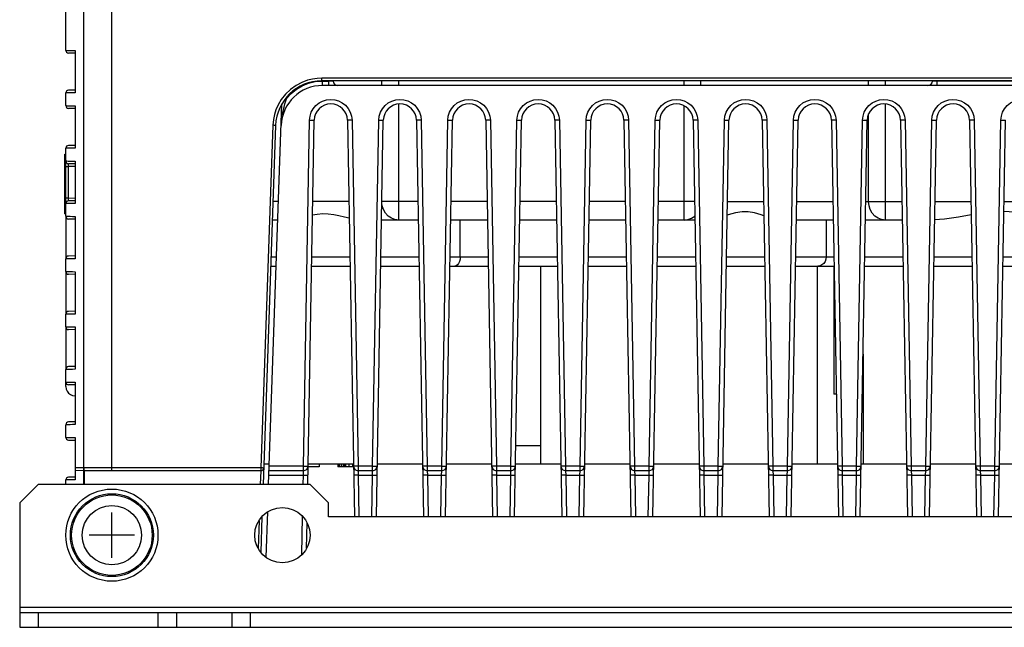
# Model space of a CAD drawing. Extents: x 30 to 410, y 34 to 287.
# Tile 1 of 66: x 45 to 81, y 39 to 61. Entities that reach past the tile are written whole.
import ezdxf

# ---------------------------------------------------------------- set-up
doc = ezdxf.new("R2010")
doc.units = 0
doc.header["$LTSCALE"] = 23.1
for name, color, linetype in [('ALL_AXIS', 7, 'CONTINUOUS'), ('ALL_CURVE', 7, 'CONTINUOUS'), ('ALL_FEATURES', 7, 'CONTINUOUS')]:
    doc.layers.add(name, color=color, linetype=linetype)

msp = doc.modelspace()

# ---------------------------------------------------------------- linework, layer by layer
at = {"layer": 'ALL_AXIS', "color": 7, "linetype": 'CONTINUOUS'}
for p, q in [((63.972, 52.412), (63.972, 45.246)), ((73.972, 52.412), (73.972, 45.246)), ((75.639, 49.227), (75.639, 45.246)), ((54.167, 45.246), (53.965, 45.246)), ((57.208, 45.246), (55.569, 45.246)), ((59.708, 45.246), (58.069, 45.246)), ((62.208, 45.246), (60.569, 45.246)), ((64.708, 45.246), (63.972, 45.246)), ((67.208, 45.246), (65.569, 45.246)), ((69.708, 45.246), (68.069, 45.246)), ((72.208, 45.246), (70.569, 45.246)), ((74.708, 45.246), (73.069, 45.246)), ((77.208, 45.246), (75.569, 45.246)), ((79.708, 45.246), (78.069, 45.246)), ((82.208, 45.246), (80.569, 45.246))]:
    msp.add_line(p, q, dxfattribs=at)
for centre, radius in [((48.472, 42.679), 1.667), ((48.472, 42.679), 1.5), ((54.639, 42.679), 1)]:
    msp.add_circle(centre, radius, dxfattribs=at)
at = {"layer": 'ALL_AXIS', "color": 9, "linetype": 'CONTINUOUS'}
for radius in [1.457, 1.069]:
    msp.add_circle((48.472, 42.679), radius, dxfattribs=at)
at = {"layer": 'ALL_CURVE', "color": 40, "linetype": 'CONTINUOUS'}
for p, q in [((48.472, 41.862), (48.472, 43.496)), ((49.289, 42.679), (47.656, 42.679))]:
    msp.add_line(p, q, dxfattribs=at)
at = {"layer": 'ALL_FEATURES', "color": 7, "linetype": 'CONTINUOUS'}
for p, q in [((48.472, 45.111), (48.472, 65.112)), ((46.806, 60.216), (46.806, 61.808)), ((47.139, 60.21), (47.139, 58.678)), ((47.139, 60.112), (46.904, 60.116)), ((94.219, 59.112), (56.059, 59.112)), ((56.473, 59.112), (56.473, 59.106)), ((78.145, 59.106), (78.145, 59.112)), ((47.139, 58.779), (46.904, 58.775)), ((94.184, 58.946), (56.094, 58.946)), ((46.806, 58.216), (46.806, 58.675)), ((47.139, 58.112), (46.904, 58.116)), ((47.139, 58.21), (47.139, 56.678)), ((54.141, 44.512), (54.622, 58.285)), ((55.557, 44.512), (55.787, 57.687)), ((56.991, 57.687), (57.242, 43.346)), ((58.036, 43.346), (58.287, 57.687)), ((59.491, 57.687), (59.742, 43.346)), ((60.536, 43.346), (60.787, 57.687)), ((61.991, 57.687), (62.242, 43.346)), ((63.036, 43.346), (63.287, 57.687)), ((64.491, 57.687), (64.742, 43.346)), ((65.536, 43.346), (65.787, 57.687)), ((66.991, 57.687), (67.242, 43.346)), ((68.036, 43.346), (68.287, 57.687)), ((69.491, 57.687), (69.742, 43.346)), ((70.536, 43.346), (70.787, 57.687)), ((71.991, 57.687), (72.242, 43.346)), ((73.036, 43.346), (73.287, 57.687)), ((74.491, 57.687), (74.742, 43.346)), ((75.536, 43.346), (75.787, 57.687)), ((76.991, 57.687), (77.242, 43.346)), ((78.036, 43.346), (78.287, 57.687)), ((79.491, 57.687), (79.742, 43.346)), ((80.536, 43.346), (80.787, 57.687)), ((54.393, 57.504), (53.939, 44.512)), ((46.806, 54.216), (46.806, 56.675)), ((47.139, 56.779), (46.904, 56.775)), ((46.772, 54.3), (46.772, 56.466)), ((46.772, 56.466), (46.806, 56.466)), ((47.139, 56.112), (46.904, 56.116)), ((47.139, 56.21), (47.139, 54.678)), ((47.139, 54.779), (46.904, 54.775)), ((46.772, 54.3), (46.806, 54.3)), ((47.139, 54.21), (47.139, 52.678)), ((47.139, 54.112), (46.904, 54.116)), ((54.475, 54.079), (54.273, 54.079)), ((59.554, 54.079), (58.224, 54.079)), ((62.054, 54.079), (60.724, 54.079)), ((64.554, 54.079), (63.224, 54.079)), ((67.054, 54.079), (65.724, 54.079)), ((69.554, 54.079), (68.224, 54.079)), ((74.554, 54.079), (73.224, 54.079)), ((77.054, 54.079), (75.724, 54.079)), ((47.139, 52.779), (46.904, 52.775)), ((46.806, 52.216), (46.806, 52.675)), ((54.215, 52.412), (54.417, 52.412)), ((55.695, 52.412), (57.083, 52.412)), ((58.195, 52.412), (59.583, 52.412)), ((60.695, 52.412), (62.083, 52.412)), ((63.195, 52.412), (64.583, 52.412)), ((65.695, 52.412), (67.083, 52.412)), ((68.195, 52.412), (69.583, 52.412)), ((70.695, 52.412), (72.083, 52.412)), ((73.195, 52.412), (74.583, 52.412)), ((75.695, 52.412), (77.083, 52.412)), ((78.195, 52.412), (79.583, 52.412)), ((80.695, 52.412), (82.083, 52.412)), ((47.139, 52.112), (46.904, 52.116)), ((47.139, 52.21), (47.139, 50.678)), ((74.583, 52.079), (74.583, 47.779)), ((46.806, 50.216), (46.806, 50.675)), ((47.139, 50.779), (46.904, 50.775)), ((47.139, 50.21), (47.139, 48.678)), ((47.139, 50.112), (46.904, 50.116)), ((47.139, 48.779), (46.904, 48.775)), ((46.806, 48.052), (46.806, 48.675)), ((47.139, 48.112), (46.904, 48.116)), ((47.139, 48.21), (47.139, 46.678)), ((74.664, 47.779), (74.583, 47.779)), ((46.806, 46.216), (46.806, 46.675)), ((47.139, 46.779), (46.904, 46.775)), ((46.904, 46.116), (47.139, 46.112)), ((47.139, 46.21), (47.139, 44.679)), ((55.972, 45.246), (55.972, 45.146)), ((56.639, 45.246), (56.639, 45.146)), ((56.657, 45.246), (56.657, 45.146)), ((56.692, 45.246), (56.692, 45.146)), ((56.763, 45.246), (56.763, 45.146)), ((56.834, 45.246), (56.834, 45.146)), ((56.869, 45.246), (56.869, 45.146)), ((56.923, 45.246), (56.923, 45.146)), ((57.047, 45.246), (57.047, 45.146)), ((57.171, 45.246), (57.171, 45.146)), ((63.972, 45.246), (63.069, 45.246)), ((47.472, 45.012), (47.139, 45.018)), ((47.472, 45.012), (47.472, 44.512)), ((53.86, 45.012), (47.472, 45.012)), ((55.402, 45.012), (54.159, 45.012)), ((55.972, 45.146), (55.564, 45.146)), ((57.21, 45.146), (56.639, 45.146)), ((57.902, 45.012), (57.376, 45.012)), ((60.402, 45.012), (59.876, 45.012)), ((62.902, 45.012), (62.376, 45.012)), ((65.402, 45.012), (64.876, 45.012)), ((67.902, 45.012), (67.376, 45.012)), ((70.402, 45.012), (69.876, 45.012)), ((72.902, 45.012), (72.376, 45.012)), ((75.402, 45.012), (74.876, 45.012)), ((77.902, 45.012), (77.376, 45.012)), ((80.402, 45.012), (79.876, 45.012)), ((45.806, 44.512), (45.139, 43.846)), ((55.639, 44.512), (45.806, 44.512)), ((46.806, 44.512), (46.806, 44.675)), ((47.139, 44.779), (46.904, 44.775)), ((56.306, 43.846), (55.639, 44.512)), ((45.139, 43.846), (45.139, 39.346)), ((56.306, 43.346), (56.306, 43.846)), ((54.049, 41.878), (54.106, 43.521)), ((53.898, 43.343), (53.854, 42.065)), ((55.516, 42.21), (55.532, 43.121)), ((93.972, 43.346), (56.306, 43.346)), ((45.139, 39.879), (105.139, 39.879)), ((45.806, 39.879), (45.806, 39.346)), ((50.139, 39.879), (50.139, 39.346)), ((50.806, 39.879), (50.806, 39.346)), ((52.806, 39.879), (52.806, 39.346)), ((53.472, 39.879), (53.472, 39.346))]:
    msp.add_line(p, q, dxfattribs=at)
at = {"layer": 'ALL_FEATURES', "color": 9, "linetype": 'CONTINUOUS'}
for p, q in [((47.461, 45.111), (47.461, 61.797)), ((55.829, 59.085), (56.094, 59.106)), ((56.059, 59.112), (56.059, 59.211)), ((94.219, 59.211), (56.059, 59.211)), ((56.094, 58.946), (56.094, 59.106)), ((56.094, 59.106), (56.306, 59.106)), ((56.306, 59.112), (56.306, 59.106)), ((56.306, 59.106), (56.306, 58.946)), ((58.229, 58.946), (58.229, 59.112)), ((58.847, 58.946), (58.847, 59.112)), ((69.169, 58.946), (69.169, 59.112)), ((69.775, 58.946), (69.775, 59.112)), ((75.836, 58.946), (75.836, 59.112)), ((76.442, 58.946), (76.442, 59.112)), ((78.311, 59.106), (78.311, 59.112)), ((78.311, 58.946), (78.311, 59.106)), ((81.3, 59.106), (78.311, 59.106)), ((54.796, 58.485), (54.761, 58.486)), ((54.796, 58.485), (54.797, 58.532)), ((58.847, 54.079), (58.847, 58.275)), ((69.169, 54.079), (69.169, 58.207)), ((76.442, 54.079), (76.442, 58.274)), ((55.402, 45.176), (55.62, 57.687)), ((57.158, 57.687), (57.376, 45.176)), ((57.902, 45.176), (58.12, 57.687)), ((59.658, 57.687), (59.876, 45.176)), ((60.402, 45.176), (60.62, 57.687)), ((62.158, 57.687), (62.376, 45.176)), ((62.902, 45.176), (63.12, 57.687)), ((64.658, 57.687), (64.876, 45.176)), ((65.402, 45.176), (65.62, 57.687)), ((67.158, 57.687), (67.376, 45.176)), ((67.902, 45.176), (68.12, 57.687)), ((69.658, 57.687), (69.876, 45.176)), ((70.402, 45.176), (70.62, 57.687)), ((72.158, 57.687), (72.376, 45.176)), ((72.902, 45.176), (73.12, 57.687)), ((74.658, 57.687), (74.876, 45.176)), ((75.402, 45.176), (75.62, 57.687)), ((75.836, 54.746), (75.836, 57.915)), ((77.158, 57.687), (77.376, 45.176)), ((77.902, 45.176), (78.12, 57.687)), ((79.658, 57.687), (79.876, 45.176)), ((80.402, 45.176), (80.62, 57.687)), ((54.293, 57.506), (53.86, 45.111)), ((46.772, 56.133), (46.806, 56.133)), ((46.806, 56.016), (46.904, 56.016)), ((46.904, 54.875), (46.904, 56.016)), ((47.139, 56.012), (46.904, 56.016)), ((46.904, 54.875), (46.806, 54.875)), ((46.904, 54.875), (47.139, 54.879)), ((46.772, 54.633), (46.806, 54.633)), ((54.498, 54.746), (54.297, 54.746)), ((57.043, 54.746), (55.735, 54.746)), ((59.543, 54.746), (58.235, 54.746)), ((62.043, 54.746), (60.735, 54.746)), ((64.543, 54.746), (63.235, 54.746)), ((67.043, 54.746), (65.735, 54.746)), ((69.543, 54.746), (68.235, 54.746)), ((70.735, 54.746), (72.043, 54.746)), ((73.235, 54.746), (74.543, 54.746)), ((75.735, 54.746), (77.043, 54.746)), ((78.235, 54.746), (79.543, 54.746)), ((80.735, 54.746), (82.043, 54.746)), ((61.067, 52.746), (61.067, 54.079)), ((74.306, 54.079), (74.306, 52.746)), ((54.227, 52.746), (54.429, 52.746)), ((55.7, 52.746), (57.078, 52.746)), ((58.2, 52.746), (59.578, 52.746)), ((60.7, 52.746), (62.078, 52.746)), ((63.2, 52.746), (64.578, 52.746)), ((65.7, 52.746), (67.078, 52.746)), ((68.2, 52.746), (69.578, 52.746)), ((70.7, 52.746), (72.078, 52.746)), ((73.2, 52.746), (74.578, 52.746)), ((75.7, 52.746), (77.078, 52.746)), ((78.2, 52.746), (79.578, 52.746)), ((80.7, 52.746), (82.078, 52.746)), ((74.589, 52.079), (74.583, 52.079)), ((63.972, 45.912), (63.081, 45.912)), ((47.471, 45.111), (47.139, 45.116)), ((47.461, 44.512), (47.461, 45.012)), ((48.472, 45.111), (47.471, 45.111)), ((53.86, 45.111), (48.472, 45.111)), ((53.857, 45.012), (53.839, 44.512)), ((53.86, 45.111), (53.86, 45.012)), ((55.402, 45.176), (54.164, 45.176)), ((55.396, 44.849), (55.402, 45.012)), ((55.402, 45.012), (55.402, 45.176)), ((57.376, 45.176), (57.376, 45.012)), ((57.902, 45.176), (57.376, 45.176)), ((57.376, 45.012), (57.382, 44.849)), ((57.896, 44.849), (57.902, 45.012)), ((57.902, 45.012), (57.902, 45.176)), ((59.876, 45.176), (59.876, 45.012)), ((60.402, 45.176), (59.876, 45.176)), ((59.876, 45.012), (59.882, 44.849)), ((60.396, 44.849), (60.402, 45.012)), ((60.402, 45.012), (60.402, 45.176)), ((62.376, 45.176), (62.376, 45.012)), ((62.902, 45.176), (62.376, 45.176)), ((62.376, 45.012), (62.382, 44.849)), ((62.896, 44.849), (62.902, 45.012)), ((62.902, 45.012), (62.902, 45.176)), ((64.876, 45.176), (64.876, 45.012)), ((65.402, 45.176), (64.876, 45.176)), ((64.876, 45.012), (64.882, 44.849)), ((65.396, 44.849), (65.402, 45.012)), ((65.402, 45.012), (65.402, 45.176)), ((67.376, 45.176), (67.376, 45.012)), ((67.902, 45.176), (67.376, 45.176)), ((67.376, 45.012), (67.382, 44.849)), ((67.896, 44.849), (67.902, 45.012)), ((67.902, 45.012), (67.902, 45.176)), ((69.876, 45.176), (69.876, 45.012)), ((70.402, 45.176), (69.876, 45.176)), ((69.876, 45.012), (69.882, 44.849)), ((70.396, 44.849), (70.402, 45.012)), ((70.402, 45.012), (70.402, 45.176)), ((72.376, 45.176), (72.376, 45.012)), ((72.902, 45.176), (72.376, 45.176)), ((72.376, 45.012), (72.382, 44.849)), ((72.896, 44.849), (72.902, 45.012)), ((72.902, 45.012), (72.902, 45.176)), ((74.876, 45.176), (74.876, 45.012)), ((75.402, 45.176), (74.876, 45.176)), ((74.876, 45.012), (74.882, 44.849)), ((75.396, 44.849), (75.402, 45.012)), ((75.402, 45.012), (75.402, 45.176)), ((77.902, 45.176), (77.376, 45.176)), ((77.376, 45.176), (77.376, 45.012)), ((77.376, 45.012), (77.382, 44.849)), ((77.896, 44.849), (77.902, 45.012)), ((77.902, 45.012), (77.902, 45.176)), ((80.402, 45.176), (79.876, 45.176)), ((79.876, 45.176), (79.876, 45.012)), ((79.876, 45.012), (79.882, 44.849)), ((80.396, 44.849), (80.402, 45.012)), ((80.402, 45.012), (80.402, 45.176)), ((54.153, 44.849), (55.396, 44.849)), ((55.39, 44.512), (55.396, 44.849)), ((57.382, 44.849), (57.408, 43.346)), ((57.382, 44.849), (57.896, 44.849)), ((57.87, 43.346), (57.896, 44.849)), ((59.882, 44.849), (59.908, 43.346)), ((59.882, 44.849), (60.396, 44.849)), ((60.37, 43.346), (60.396, 44.849)), ((62.382, 44.849), (62.408, 43.346)), ((62.382, 44.849), (62.896, 44.849)), ((62.87, 43.346), (62.896, 44.849)), ((64.882, 44.849), (64.908, 43.346)), ((64.882, 44.849), (65.396, 44.849)), ((65.37, 43.346), (65.396, 44.849)), ((67.382, 44.849), (67.408, 43.346)), ((67.382, 44.849), (67.896, 44.849)), ((67.87, 43.346), (67.896, 44.849)), ((69.882, 44.849), (69.908, 43.346)), ((69.882, 44.849), (70.396, 44.849)), ((70.37, 43.346), (70.396, 44.849)), ((72.382, 44.849), (72.408, 43.346)), ((72.382, 44.849), (72.896, 44.849)), ((72.87, 43.346), (72.896, 44.849)), ((74.882, 44.849), (74.908, 43.346)), ((74.882, 44.849), (75.396, 44.849)), ((75.37, 43.346), (75.396, 44.849)), ((77.382, 44.849), (77.896, 44.849)), ((77.382, 44.849), (77.408, 43.346)), ((77.87, 43.346), (77.896, 44.849)), ((79.882, 44.849), (80.396, 44.849)), ((79.882, 44.849), (79.908, 43.346)), ((80.37, 43.346), (80.396, 44.849)), ((53.793, 43.203), (53.759, 42.214)), ((55.346, 41.978), (55.37, 43.354)), ((45.139, 40.079), (105.139, 40.079))]:
    msp.add_line(p, q, dxfattribs=at)
at = {"layer": 'ALL_FEATURES', "color": 3, "linetype": 'CONTINUOUS'}
msp.add_line((45.139, 39.346), (105.139, 39.346), dxfattribs=at)
at = {"layer": 'ALL_FEATURES', "color": 9, "linetype": 'CONTINUOUS'}
for points in [[(46.806, 60.216), (46.816, 60.216), (46.846, 60.215), (46.895, 60.214), (46.961, 60.213), (47.043, 60.212), (47.139, 60.21)], [(56.059, 59.211), (55.901, 59.203), (55.732, 59.18), (55.545, 59.134), (55.344, 59.059), (55.134, 58.95), (54.929, 58.802), (54.746, 58.626), (54.599, 58.439), (54.487, 58.251), (54.406, 58.07), (54.351, 57.897), (54.313, 57.716), (54.293, 57.506)], [(56.473, 59.107), (56.468, 59.105), (56.456, 59.104), (56.436, 59.104), (56.41, 59.104), (56.378, 59.105), (56.343, 59.105), (56.306, 59.106)], [(78.311, 59.106), (78.274, 59.105), (78.239, 59.105), (78.208, 59.104), (78.182, 59.104), (78.162, 59.104), (78.149, 59.105), (78.145, 59.107)], [(54.796, 58.485), (54.958, 58.66), (55.144, 58.81), (55.348, 58.93), (55.577, 59.024), (55.829, 59.085)], [(47.139, 58.678), (47.047, 58.677), (46.967, 58.676), (46.901, 58.675), (46.851, 58.675), (46.817, 58.675), (46.806, 58.675)], [(54.635, 57.878), (54.666, 58.031), (54.699, 58.165), (54.732, 58.285), (54.765, 58.391), (54.796, 58.485)], [(55.62, 57.687), (55.637, 57.836), (55.682, 57.977), (55.754, 58.107), (55.849, 58.221), (55.964, 58.314), (56.094, 58.384), (56.236, 58.427), (56.384, 58.443), (56.531, 58.429), (56.673, 58.388), (56.805, 58.32), (56.922, 58.228), (57.018, 58.116), (57.092, 57.986), (57.14, 57.841), (57.158, 57.687)], [(58.12, 57.687), (58.137, 57.836), (58.182, 57.977), (58.254, 58.107), (58.349, 58.221), (58.464, 58.314), (58.594, 58.384), (58.736, 58.427), (58.884, 58.443), (59.031, 58.429), (59.173, 58.388), (59.305, 58.32), (59.422, 58.228), (59.518, 58.116), (59.592, 57.986), (59.64, 57.841), (59.658, 57.687)], [(60.62, 57.687), (60.637, 57.836), (60.682, 57.977), (60.754, 58.107), (60.849, 58.221), (60.964, 58.314), (61.094, 58.384), (61.236, 58.427), (61.384, 58.443), (61.531, 58.429), (61.673, 58.388), (61.805, 58.32), (61.922, 58.228), (62.018, 58.116), (62.092, 57.986), (62.14, 57.841), (62.158, 57.687)], [(63.12, 57.687), (63.137, 57.836), (63.182, 57.977), (63.254, 58.107), (63.349, 58.221), (63.464, 58.314), (63.594, 58.384), (63.736, 58.427), (63.884, 58.443), (64.031, 58.429), (64.173, 58.388), (64.305, 58.32), (64.422, 58.228), (64.518, 58.116), (64.592, 57.986), (64.64, 57.841), (64.658, 57.687)], [(65.62, 57.687), (65.637, 57.836), (65.682, 57.977), (65.754, 58.107), (65.849, 58.221), (65.964, 58.314), (66.094, 58.384), (66.236, 58.427), (66.384, 58.443), (66.531, 58.429), (66.673, 58.388), (66.805, 58.32), (66.922, 58.228), (67.018, 58.116), (67.092, 57.986), (67.14, 57.841), (67.158, 57.687)], [(68.12, 57.687), (68.137, 57.836), (68.182, 57.977), (68.254, 58.107), (68.349, 58.221), (68.464, 58.314), (68.594, 58.384), (68.736, 58.427), (68.884, 58.443), (69.031, 58.429), (69.173, 58.388), (69.305, 58.32), (69.422, 58.228), (69.518, 58.116), (69.592, 57.986), (69.64, 57.841), (69.658, 57.687)], [(70.62, 57.687), (70.637, 57.836), (70.682, 57.977), (70.754, 58.107), (70.849, 58.221), (70.964, 58.314), (71.094, 58.384), (71.236, 58.427), (71.384, 58.443), (71.531, 58.429), (71.673, 58.388), (71.805, 58.32), (71.922, 58.228), (72.018, 58.116), (72.092, 57.986), (72.14, 57.841), (72.158, 57.687)], [(73.12, 57.687), (73.137, 57.836), (73.182, 57.977), (73.254, 58.107), (73.349, 58.221), (73.464, 58.314), (73.594, 58.384), (73.736, 58.427), (73.884, 58.443), (74.031, 58.429), (74.173, 58.388), (74.305, 58.32), (74.422, 58.228), (74.518, 58.116), (74.592, 57.986), (74.64, 57.841), (74.658, 57.687)], [(75.62, 57.687), (75.637, 57.836), (75.682, 57.977), (75.754, 58.107), (75.849, 58.221), (75.964, 58.314), (76.094, 58.384), (76.236, 58.427), (76.384, 58.443), (76.531, 58.429), (76.673, 58.388), (76.805, 58.32), (76.922, 58.228), (77.018, 58.116), (77.092, 57.986), (77.14, 57.841), (77.158, 57.687)], [(78.12, 57.687), (78.137, 57.836), (78.182, 57.977), (78.254, 58.107), (78.349, 58.221), (78.464, 58.314), (78.594, 58.384), (78.736, 58.427), (78.884, 58.443), (79.031, 58.429), (79.173, 58.388), (79.305, 58.32), (79.422, 58.228), (79.518, 58.116), (79.592, 57.986), (79.64, 57.841), (79.658, 57.687)], [(80.62, 57.687), (80.637, 57.836), (80.682, 57.977), (80.754, 58.107), (80.849, 58.221), (80.964, 58.314), (81.094, 58.384), (81.236, 58.427), (81.384, 58.443), (81.531, 58.429), (81.673, 58.388), (81.805, 58.32), (81.922, 58.228), (82.018, 58.116), (82.092, 57.986), (82.14, 57.841), (82.158, 57.687)], [(46.806, 58.216), (46.816, 58.216), (46.846, 58.215), (46.895, 58.214), (46.961, 58.213), (47.043, 58.212), (47.139, 58.21)], [(55.62, 57.687), (55.671, 57.686), (55.718, 57.686), (55.755, 57.686), (55.778, 57.686), (55.787, 57.687)], [(57.158, 57.687), (57.106, 57.686), (57.06, 57.686), (57.023, 57.686), (56.999, 57.686), (56.991, 57.687)], [(58.12, 57.687), (58.171, 57.686), (58.218, 57.686), (58.255, 57.686), (58.278, 57.686), (58.287, 57.687)], [(59.658, 57.687), (59.606, 57.686), (59.56, 57.686), (59.523, 57.686), (59.499, 57.686), (59.491, 57.687)], [(60.62, 57.687), (60.671, 57.686), (60.718, 57.686), (60.755, 57.686), (60.778, 57.686), (60.787, 57.687)], [(62.158, 57.687), (62.106, 57.686), (62.06, 57.686), (62.023, 57.686), (61.999, 57.686), (61.991, 57.687)], [(63.12, 57.687), (63.171, 57.686), (63.218, 57.686), (63.255, 57.686), (63.278, 57.686), (63.287, 57.687)], [(64.658, 57.687), (64.606, 57.686), (64.56, 57.686), (64.523, 57.686), (64.499, 57.686), (64.491, 57.687)], [(65.62, 57.687), (65.671, 57.686), (65.718, 57.686), (65.755, 57.686), (65.778, 57.686), (65.787, 57.687)], [(67.158, 57.687), (67.106, 57.686), (67.06, 57.686), (67.023, 57.686), (66.999, 57.686), (66.991, 57.687)], [(68.12, 57.687), (68.171, 57.686), (68.218, 57.686), (68.255, 57.686), (68.278, 57.686), (68.287, 57.687)], [(69.658, 57.687), (69.606, 57.686), (69.56, 57.686), (69.523, 57.686), (69.499, 57.686), (69.491, 57.687)], [(70.62, 57.687), (70.671, 57.686), (70.718, 57.686), (70.755, 57.686), (70.778, 57.686), (70.787, 57.687)], [(72.158, 57.687), (72.106, 57.686), (72.06, 57.686), (72.023, 57.686), (71.999, 57.686), (71.991, 57.687)], [(73.12, 57.687), (73.171, 57.686), (73.218, 57.686), (73.255, 57.686), (73.278, 57.686), (73.287, 57.687)], [(74.658, 57.687), (74.606, 57.686), (74.56, 57.686), (74.523, 57.686), (74.499, 57.686), (74.491, 57.687)], [(75.62, 57.687), (75.671, 57.686), (75.718, 57.686), (75.755, 57.686), (75.778, 57.686), (75.787, 57.687)], [(77.158, 57.687), (77.106, 57.686), (77.06, 57.686), (77.023, 57.686), (76.999, 57.686), (76.991, 57.687)], [(78.12, 57.687), (78.171, 57.686), (78.218, 57.686), (78.255, 57.686), (78.278, 57.686), (78.287, 57.687)], [(79.658, 57.687), (79.606, 57.686), (79.56, 57.686), (79.523, 57.686), (79.499, 57.686), (79.491, 57.687)], [(80.62, 57.687), (80.671, 57.686), (80.718, 57.686), (80.755, 57.686), (80.778, 57.686), (80.787, 57.687)], [(54.393, 57.504), (54.388, 57.503), (54.374, 57.503), (54.352, 57.504), (54.324, 57.505), (54.293, 57.506)], [(47.139, 56.678), (47.047, 56.677), (46.967, 56.676), (46.901, 56.675), (46.851, 56.675), (46.817, 56.675), (46.806, 56.675)], [(46.806, 56.216), (46.816, 56.216), (46.846, 56.215), (46.895, 56.214), (46.961, 56.213), (47.043, 56.212), (47.139, 56.21)], [(46.904, 56.016), (46.904, 56.039), (46.903, 56.06), (46.903, 56.079), (46.903, 56.095), (46.903, 56.106), (46.904, 56.114), (46.904, 56.116)], [(46.904, 54.775), (46.904, 54.777), (46.903, 54.785), (46.903, 54.797), (46.903, 54.812), (46.903, 54.831), (46.904, 54.853), (46.904, 54.875)], [(47.139, 54.678), (47.047, 54.677), (46.967, 54.676), (46.901, 54.675), (46.851, 54.675), (46.817, 54.675), (46.806, 54.675)], [(58.847, 54.079), (58.71, 54.096), (58.579, 54.145), (58.462, 54.224), (58.364, 54.33), (58.29, 54.457), (58.245, 54.597), (58.234, 54.694)], [(76.442, 54.079), (76.307, 54.096), (76.179, 54.145), (76.064, 54.224), (75.968, 54.33), (75.896, 54.456), (75.851, 54.597), (75.836, 54.746)], [(46.806, 54.216), (46.816, 54.216), (46.846, 54.215), (46.895, 54.214), (46.961, 54.213), (47.043, 54.212), (47.139, 54.21)], [(69.169, 54.079), (69.304, 54.096), (69.432, 54.145), (69.547, 54.224), (69.552, 54.229)], [(61.067, 52.746), (61.061, 52.659), (61.042, 52.579), (61.012, 52.51), (60.973, 52.457), (60.927, 52.424), (60.878, 52.412)], [(74.306, 52.746), (74.295, 52.659), (74.264, 52.579), (74.215, 52.51), (74.151, 52.457), (74.076, 52.424), (73.996, 52.412)], [(47.139, 52.678), (47.047, 52.677), (46.967, 52.676), (46.901, 52.675), (46.851, 52.675), (46.817, 52.675), (46.806, 52.675)], [(46.806, 52.216), (46.816, 52.216), (46.846, 52.215), (46.895, 52.214), (46.961, 52.213), (47.043, 52.212), (47.139, 52.21)], [(47.139, 50.678), (47.047, 50.677), (46.967, 50.676), (46.901, 50.675), (46.851, 50.675), (46.817, 50.675), (46.806, 50.675)], [(46.806, 50.216), (46.816, 50.216), (46.846, 50.215), (46.895, 50.214), (46.961, 50.213), (47.043, 50.212), (47.139, 50.21)], [(47.139, 48.678), (47.047, 48.677), (46.967, 48.676), (46.901, 48.675), (46.851, 48.675), (46.817, 48.675), (46.806, 48.675)], [(46.806, 48.216), (46.816, 48.216), (46.846, 48.215), (46.895, 48.214), (46.961, 48.213), (47.043, 48.212), (47.139, 48.21)], [(47.139, 46.678), (47.047, 46.677), (46.967, 46.676), (46.901, 46.675), (46.851, 46.675), (46.817, 46.675), (46.806, 46.675)], [(46.806, 46.216), (46.816, 46.216), (46.846, 46.215), (46.895, 46.214), (46.961, 46.213), (47.043, 46.212), (47.139, 46.21)], [(47.46, 45.031), (47.46, 45.053), (47.46, 45.08), (47.461, 45.111)], [(47.461, 45.012), (47.46, 45.017), (47.46, 45.031)], [(53.96, 45.109), (53.955, 45.108), (53.941, 45.108), (53.919, 45.109), (53.891, 45.11), (53.86, 45.111)], [(55.402, 45.176), (55.444, 45.175), (55.485, 45.175), (55.519, 45.175), (55.546, 45.175), (55.563, 45.175), (55.568, 45.176)], [(57.376, 45.176), (57.334, 45.175), (57.293, 45.175), (57.259, 45.175), (57.232, 45.175), (57.215, 45.175), (57.21, 45.176)], [(57.902, 45.176), (57.944, 45.175), (57.985, 45.175), (58.019, 45.175), (58.046, 45.175), (58.063, 45.175), (58.068, 45.176)], [(59.876, 45.176), (59.834, 45.175), (59.793, 45.175), (59.759, 45.175), (59.732, 45.175), (59.715, 45.175), (59.71, 45.176)], [(60.402, 45.176), (60.444, 45.175), (60.485, 45.175), (60.519, 45.175), (60.546, 45.175), (60.563, 45.175), (60.568, 45.176)], [(62.376, 45.176), (62.334, 45.175), (62.293, 45.175), (62.259, 45.175), (62.232, 45.175), (62.215, 45.175), (62.21, 45.176)], [(62.902, 45.176), (62.944, 45.175), (62.985, 45.175), (63.019, 45.175), (63.046, 45.175), (63.063, 45.175), (63.068, 45.176)], [(64.876, 45.176), (64.834, 45.175), (64.793, 45.175), (64.759, 45.175), (64.732, 45.175), (64.715, 45.175), (64.71, 45.176)], [(65.402, 45.176), (65.444, 45.175), (65.485, 45.175), (65.519, 45.175), (65.546, 45.175), (65.563, 45.175), (65.568, 45.176)], [(67.376, 45.176), (67.334, 45.175), (67.293, 45.175), (67.259, 45.175), (67.232, 45.175), (67.215, 45.175), (67.21, 45.176)], [(67.902, 45.176), (67.944, 45.175), (67.985, 45.175), (68.019, 45.175), (68.046, 45.175), (68.063, 45.175), (68.068, 45.176)], [(69.876, 45.176), (69.834, 45.175), (69.793, 45.175), (69.759, 45.175), (69.732, 45.175), (69.715, 45.175), (69.71, 45.176)], [(70.402, 45.176), (70.444, 45.175), (70.485, 45.175), (70.519, 45.175), (70.546, 45.175), (70.563, 45.175), (70.568, 45.176)], [(72.376, 45.176), (72.334, 45.175), (72.293, 45.175), (72.259, 45.175), (72.232, 45.175), (72.215, 45.175), (72.21, 45.176)], [(72.902, 45.176), (72.944, 45.175), (72.985, 45.175), (73.019, 45.175), (73.046, 45.175), (73.063, 45.175), (73.068, 45.176)], [(74.876, 45.176), (74.834, 45.175), (74.793, 45.175), (74.759, 45.175), (74.732, 45.175), (74.715, 45.175), (74.71, 45.176)], [(75.402, 45.176), (75.444, 45.175), (75.485, 45.175), (75.519, 45.175), (75.546, 45.175), (75.563, 45.175), (75.568, 45.176)], [(77.376, 45.176), (77.334, 45.175), (77.293, 45.175), (77.259, 45.175), (77.232, 45.175), (77.215, 45.175), (77.21, 45.176)], [(77.902, 45.176), (77.944, 45.175), (77.985, 45.175), (78.019, 45.175), (78.046, 45.175), (78.063, 45.175), (78.068, 45.176)], [(79.876, 45.176), (79.834, 45.175), (79.793, 45.175), (79.759, 45.175), (79.732, 45.175), (79.715, 45.175), (79.71, 45.176)], [(80.402, 45.176), (80.444, 45.175), (80.485, 45.175), (80.519, 45.175), (80.546, 45.175), (80.563, 45.175), (80.568, 45.176)], [(47.139, 44.679), (46.967, 44.677), (46.901, 44.676), (46.851, 44.675), (46.817, 44.675), (46.806, 44.675)], [(55.396, 44.849), (55.447, 44.848), (55.494, 44.847), (55.531, 44.847), (55.554, 44.848), (55.563, 44.849)], [(57.382, 44.849), (57.331, 44.848), (57.284, 44.847), (57.247, 44.847), (57.224, 44.848), (57.215, 44.849)], [(57.896, 44.849), (57.947, 44.848), (57.994, 44.847), (58.031, 44.847), (58.054, 44.848), (58.063, 44.849)], [(59.882, 44.849), (59.831, 44.848), (59.784, 44.847), (59.747, 44.847), (59.724, 44.848), (59.715, 44.849)], [(60.396, 44.849), (60.447, 44.848), (60.494, 44.847), (60.531, 44.847), (60.554, 44.848), (60.563, 44.849)], [(62.382, 44.849), (62.331, 44.848), (62.284, 44.847), (62.247, 44.847), (62.224, 44.848), (62.215, 44.849)], [(62.896, 44.849), (62.947, 44.848), (62.994, 44.847), (63.031, 44.847), (63.054, 44.848), (63.063, 44.849)], [(64.882, 44.849), (64.831, 44.848), (64.784, 44.847), (64.747, 44.847), (64.724, 44.848), (64.715, 44.849)], [(65.396, 44.849), (65.447, 44.848), (65.494, 44.847), (65.531, 44.847), (65.554, 44.848), (65.563, 44.849)], [(67.382, 44.849), (67.331, 44.848), (67.284, 44.847), (67.247, 44.847), (67.224, 44.848), (67.215, 44.849)], [(67.896, 44.849), (67.947, 44.848), (67.994, 44.847), (68.031, 44.847), (68.054, 44.848), (68.063, 44.849)], [(69.882, 44.849), (69.831, 44.848), (69.784, 44.847), (69.747, 44.847), (69.724, 44.848), (69.715, 44.849)], [(70.396, 44.849), (70.447, 44.848), (70.494, 44.847), (70.531, 44.847), (70.554, 44.848), (70.563, 44.849)], [(72.382, 44.849), (72.331, 44.848), (72.284, 44.847), (72.247, 44.847), (72.224, 44.848), (72.215, 44.849)], [(72.896, 44.849), (72.947, 44.848), (72.994, 44.847), (73.031, 44.847), (73.054, 44.848), (73.063, 44.849)], [(74.882, 44.849), (74.831, 44.848), (74.784, 44.847), (74.747, 44.847), (74.724, 44.848), (74.715, 44.849)], [(75.396, 44.849), (75.447, 44.848), (75.494, 44.847), (75.531, 44.847), (75.554, 44.848), (75.563, 44.849)], [(77.382, 44.849), (77.331, 44.848), (77.284, 44.847), (77.247, 44.847), (77.224, 44.848), (77.215, 44.849)], [(77.896, 44.849), (77.947, 44.848), (77.994, 44.847), (78.031, 44.847), (78.054, 44.848), (78.063, 44.849)], [(79.882, 44.849), (79.831, 44.848), (79.784, 44.847), (79.747, 44.847), (79.724, 44.848), (79.715, 44.849)], [(80.396, 44.849), (80.447, 44.848), (80.494, 44.847), (80.531, 44.847), (80.554, 44.848), (80.563, 44.849)]]:
    msp.add_lwpolyline(points, dxfattribs=at)
at = {"layer": 'ALL_FEATURES', "color": 7, "linetype": 'CONTINUOUS'}
for points in [[(46.806, 54.214), (46.808, 53.531), (46.81, 52.84), (46.81, 52.704)], [(55.727, 54.263), (55.899, 54.294), (56.097, 54.311), (56.297, 54.305), (56.494, 54.28), (56.685, 54.242), (56.887, 54.195), (57.053, 54.158)], [(72.052, 54.23), (71.953, 54.263), (71.706, 54.338), (71.479, 54.379), (71.264, 54.38), (71.027, 54.34), (70.757, 54.265), (70.727, 54.256)], [(79.551, 54.265), (79.087, 54.18), (78.585, 54.105), (78.224, 54.083)], [(82.052, 54.205), (81.635, 54.282), (81.108, 54.365), (80.729, 54.389)], [(74.578, 52.412), (74.58, 52.323), (74.582, 52.224), (74.583, 52.118), (74.583, 52.079)], [(46.811, 52.185), (46.811, 52.144), (46.811, 51.446), (46.811, 50.747), (46.811, 50.707)], [(46.81, 50.187), (46.81, 50.051), (46.808, 49.36), (46.806, 48.677)], [(46.806, 48.052), (46.817, 47.966), (46.85, 47.886), (46.903, 47.816), (46.972, 47.764), (47.053, 47.73), (47.139, 47.719)], [(47.471, 45.031), (47.471, 45.053), (47.471, 45.08), (47.471, 45.111)], [(47.472, 45.012), (47.471, 45.017), (47.471, 45.031)], [(48.473, 45.012), (48.473, 45.017), (48.472, 45.031), (48.472, 45.053), (48.472, 45.08), (48.472, 45.111)]]:
    msp.add_lwpolyline(points, dxfattribs=at)
for centre, radius, start, end in [((46.906, 60.216), 0.1, 180, 269), ((56.059, 57.446), 1.667, 90, 178), ((56.639, 59.112), 0.167, 182, 270), ((77.978, 59.112), 0.167, 270, 358), ((46.906, 58.675), 0.1, 91, 180), ((56.094, 57.446), 1.5, 90, 178), ((46.906, 58.216), 0.1, 180, 269), ((56.389, 57.677), 0.602, 1, 179), ((58.889, 57.677), 0.602, 1, 179), ((61.389, 57.677), 0.602, 1, 179), ((63.889, 57.677), 0.602, 1, 179), ((66.389, 57.677), 0.602, 1, 179), ((68.889, 57.677), 0.602, 1, 179), ((71.389, 57.677), 0.602, 1, 179), ((73.889, 57.677), 0.602, 1, 179), ((76.389, 57.677), 0.602, 1, 179), ((78.889, 57.677), 0.602, 1, 179), ((46.906, 56.675), 0.1, 91, 180), ((46.906, 56.216), 0.1, 180, 269), ((46.906, 54.675), 0.1, 91, 180), ((46.906, 54.216), 0.1, 180, 269), ((46.906, 52.675), 0.1, 91, 180), ((46.906, 52.216), 0.1, 180, 269), ((46.906, 50.675), 0.1, 91, 180), ((46.906, 50.216), 0.1, 180, 269), ((46.906, 48.675), 0.1, 91, 180), ((46.906, 48.216), 0.1, 180, 269), ((46.906, 46.675), 0.1, 91, 180), ((46.906, 46.216), 0.1, 180, 269), ((53.86, 45.112), 0.1, 270, 358), ((55.402, 45.179), 0.167, 270, 359), ((57.376, 45.179), 0.167, 181, 270), ((57.902, 45.179), 0.167, 270, 359), ((59.876, 45.179), 0.167, 181, 270), ((60.402, 45.179), 0.167, 270, 359), ((62.376, 45.179), 0.167, 181, 270), ((62.902, 45.179), 0.167, 270, 359), ((64.876, 45.179), 0.167, 181, 270), ((65.402, 45.179), 0.167, 270, 359), ((67.376, 45.179), 0.167, 181, 270), ((67.902, 45.179), 0.167, 270, 359), ((69.876, 45.179), 0.167, 181, 270), ((70.402, 45.179), 0.167, 270, 359), ((72.376, 45.179), 0.167, 181, 270), ((72.902, 45.179), 0.167, 270, 359), ((74.876, 45.179), 0.167, 181, 270), ((75.402, 45.179), 0.167, 270, 359), ((77.376, 45.179), 0.167, 181, 270), ((77.902, 45.179), 0.167, 270, 359), ((79.876, 45.179), 0.167, 181, 270), ((80.402, 45.179), 0.167, 270, 359), ((46.906, 44.675), 0.1, 91, 180)]:
    msp.add_arc(centre, radius, start, end, dxfattribs=at)

doc.saveas('drawing.dxf')
